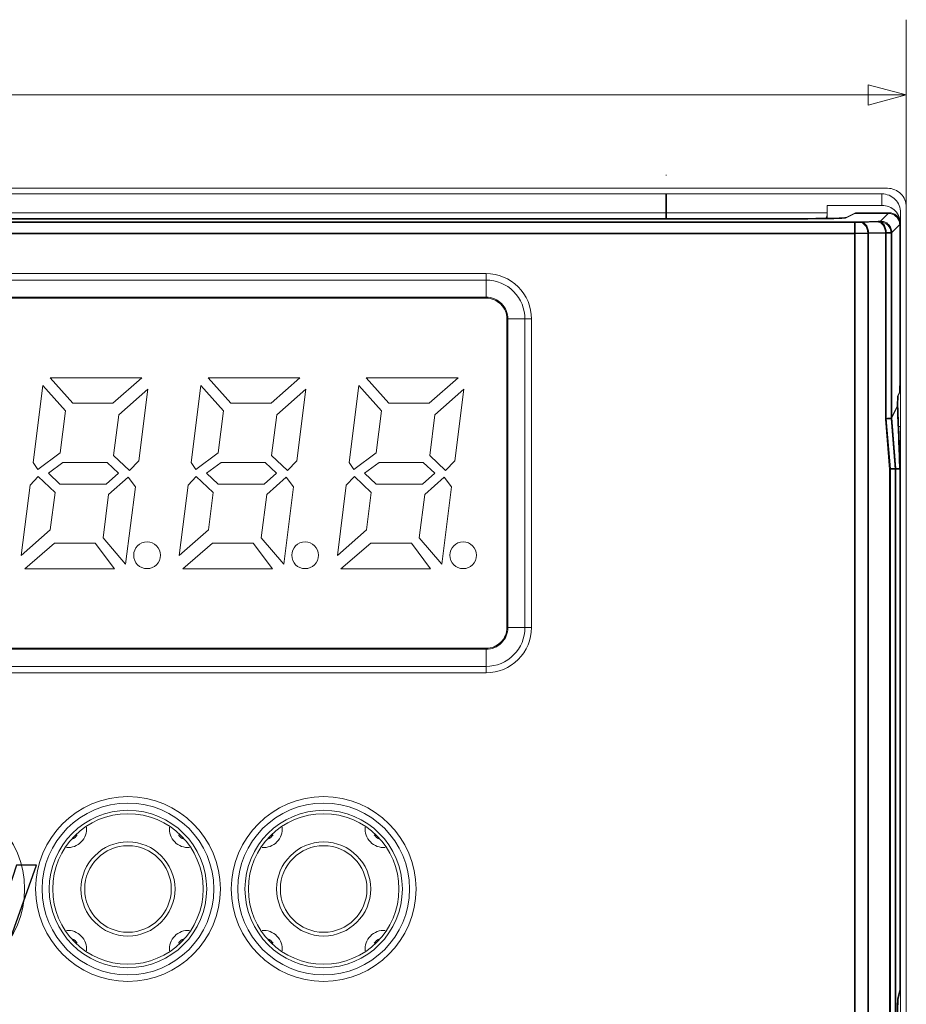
# Model space of a CAD drawing. Header units: millimetres. Extents: x -371 to 373, y -280 to 256.
# Tile 56 of 103: x -271 to -247, y 168 to 194. Entities that reach past the tile are written whole.
import ezdxf

# ---------------------------------------------------------------- set-up
doc = ezdxf.new("R2010")
doc.units = ezdxf.units.MM
doc.header["$MEASUREMENT"] = 0
doc.layers.add('layer 1', color=7, linetype='Continuous')

msp = doc.modelspace()

# ---------------------------------------------------------------- linework, layer by layer
at = {"layer": 'layer 1', "color": 155, "lineweight": 9}
for points in [[(-247.4082, 188.8762), (-247.4082, 188.8762), (-247.4082, 193.8557), (-247.4082, 193.8557)], [(-327.7082, 191.8557), (-327.7082, 191.8557), (-247.4082, 191.8557), (-247.4082, 191.8557)]]:
    msp.add_open_spline(points, degree=3, dxfattribs=at)
msp.add_open_spline([(-248.4241, 191.5834), (-248.4241, 191.5834), (-247.4082, 191.8557), (-247.4082, 191.8557), (-247.4082, 191.8557), (-247.4082, 191.8557), (-248.4241, 192.1279), (-248.4241, 192.1279), (-248.4241, 192.1279), (-248.4241, 192.1279), (-248.4241, 191.5834), (-248.4241, 191.5834)], degree=3, knots=[0, 0, 0, 0, 0.25, 0.25, 0.25, 0.25, 0.5, 0.5, 0.5, 0.5, 1, 1, 1, 1], dxfattribs=at)
at = {"layer": 'layer 1', "lineweight": 9}
for points in [[(-253.7937, 189.7262), (-253.7937, 189.7262), (-253.776, 189.7262), (-253.776, 189.7262)], [(-248.0582, 189.2262), (-248.0582, 189.2262), (-327.0582, 189.2262), (-327.0582, 189.2262)], [(-302.6082, 189.3762), (-302.6082, 189.3762), (-247.9082, 189.3762), (-247.9082, 189.3762)], [(-253.7937, 189.2262), (-253.7937, 189.2262), (-253.7937, 188.5762), (-253.7937, 188.5762)], [(-253.776, 189.2262), (-253.776, 189.2262), (-253.776, 188.5762), (-253.776, 188.5762)], [(-248.0582, 189.2262), (-248.0582, 189.2262), (-248.0582, 188.9206), (-248.0582, 188.9206)], [(-249.5082, 188.7209), (-249.5082, 188.7209), (-285.162, 188.7209), (-285.162, 188.7209)], [(-249.5082, 188.5798), (-249.5082, 188.5798), (-249.5082, 188.9206), (-249.5082, 188.9206)], [(-248.0582, 188.9206), (-248.0582, 188.9206), (-249.5082, 188.9206), (-249.5082, 188.9206)], [(-249.0085, 188.601), (-249.0085, 188.601), (-248.7595, 188.7255), (-248.7595, 188.7255)], [(-247.8694, 188.7255), (-247.8694, 188.7255), (-248.7595, 188.7255), (-248.7595, 188.7255)], [(-248.0931, 188.5018), (-248.0931, 188.5018), (-247.8694, 188.7255), (-247.8694, 188.7255)], [(-247.5676, 188.4755), (-247.5921, 188.6189), (-247.7208, 188.7255), (-247.8694, 188.7255)], [(-247.5582, 19.7265), (-247.5582, 19.7265), (-247.5582, 188.7259), (-247.5582, 188.7259)], [(-247.4082, 19.5762), (-247.4082, 19.5762), (-247.4082, 188.8762), (-247.4082, 188.8762)], [(-248.7653, 188.4843), (-248.7653, 188.4843), (-286.3511, 188.4843), (-286.3511, 188.4843)], [(-250.0072, 188.5762), (-250.0072, 188.5762), (-285.1092, 188.5762), (-285.1092, 188.5762)], [(-250.0072, 188.5762), (-249.4752, 188.5762), (-249.0364, 188.5871), (-249.0085, 188.601)], [(-249.5324, 188.6073), (-249.537, 188.5985), (-249.5418, 188.5898), (-249.5468, 188.5813)], [(-248.7653, 188.4843), (-248.7653, 188.4843), (-248.7653, 151.8342), (-248.7653, 151.8342)], [(-248.6226, 188.4859), (-248.6226, 188.4859), (-248.1521, 188.4982), (-248.1521, 188.4982)], [(-247.5647, 188.4339), (-247.5647, 188.4339), (-247.795, 188.2037), (-247.795, 188.2037)], [(-247.5647, 188.4339), (-247.5647, 188.4478), (-247.5657, 188.4617), (-247.5676, 188.4755)], [(-247.5647, 188.4339), (-247.5647, 188.4339), (-247.5647, 184.3269), (-247.5647, 184.3269)], [(-286.3511, 188.1862), (-286.3511, 188.1862), (-248.7653, 188.1862), (-248.7653, 188.1862)], [(-248.7653, 188.1862), (-248.7653, 188.1862), (-248.4117, 188.1878), (-248.4117, 188.1878)], [(-247.9413, 188.2001), (-247.9413, 188.2001), (-248.4117, 188.1878), (-248.4117, 188.1878)], [(-248.4117, 152.0807), (-248.4117, 152.0807), (-248.4117, 188.1878), (-248.4117, 188.1878)], [(-247.9413, 188.2001), (-247.9413, 188.2001), (-247.9413, 183.258), (-247.9413, 183.258)], [(-247.795, 183.2778), (-247.795, 183.2778), (-247.795, 188.2037), (-247.795, 188.2037)], [(-247.5741, 183.9687), (-247.5741, 183.9687), (-247.5647, 184.3269), (-247.5647, 184.3269)], [(-247.5741, 183.9687), (-247.5741, 183.9687), (-247.6239, 183.8691), (-247.6239, 183.8691)], [(-247.6307, 183.6065), (-247.6307, 183.6065), (-247.6239, 183.8691), (-247.6239, 183.8691)], [(-247.795, 183.2778), (-247.795, 183.2778), (-247.6307, 183.6065), (-247.6307, 183.6065)], [(-247.5928, 182.6249), (-247.605, 182.9521), (-247.6177, 183.2793), (-247.6307, 183.6065)], [(-247.8316, 181.92), (-247.8316, 181.92), (-247.9413, 183.258), (-247.9413, 183.258)], [(-247.6847, 181.9255), (-247.6847, 181.9255), (-247.795, 183.2778), (-247.795, 183.2778)], [(-247.6087, 183.0437), (-247.6087, 183.0437), (-247.5582, 183.0437), (-247.5582, 183.0437)], [(-247.5582, 182.6262), (-247.5582, 182.6262), (-247.5928, 182.6262), (-247.5928, 182.6262)], [(-247.5928, 182.6249), (-247.5928, 182.6249), (-247.5901, 182.5545), (-247.5901, 182.5545)], [(-247.5901, 182.5545), (-247.5901, 182.5545), (-247.571, 182.0284), (-247.571, 182.0284)], [(-247.8316, 181.92), (-247.8316, 181.92), (-247.831, 152.0655), (-247.831, 152.0655)], [(-247.831, 181.9255), (-247.831, 181.9255), (-247.5647, 181.9255), (-247.5647, 181.9255)], [(-247.6847, 152.0622), (-247.6847, 152.0622), (-247.6847, 181.9255), (-247.6847, 181.9255)], [(-247.5702, 182.0194), (-247.5702, 182.0194), (-247.571, 182.0284), (-247.571, 182.0284)], [(-247.5647, 168.0879), (-247.5647, 168.0879), (-247.5647, 181.9255), (-247.5647, 181.9255)], [(-247.5647, 168.0879), (-247.5647, 168.0879), (-247.6192, 167.848), (-247.6192, 167.848)], [(-247.6192, 167.848), (-247.6294, 167.8032), (-247.635, 167.5558), (-247.635, 167.1491)]]:
    msp.add_open_spline(points, degree=3, dxfattribs=at)
for points, knots in [([(-247.5582, 188.7259), (-247.5582, 188.8586), (-247.6109, 188.9859), (-247.7046, 189.0797), (-247.7046, 189.0797), (-247.7984, 189.1735), (-247.9256, 189.2262), (-248.0582, 189.2262)], [0, 0, 0, 0, 0.3333333, 0.3333333, 0.3333333, 0.3333333, 1, 1, 1, 1]), ([(-247.4082, 188.8762), (-247.4082, 189.0088), (-247.4609, 189.136), (-247.5546, 189.2298), (-247.5546, 189.2298), (-247.6484, 189.3235), (-247.7756, 189.3762), (-247.9082, 189.3762)], [0, 0, 0, 0, 0.3333333, 0.3333333, 0.3333333, 0.3333333, 1, 1, 1, 1]), ([(-249.5082, 188.6797), (-249.5082, 188.6746), (-249.5089, 188.6695), (-249.5099, 188.6645), (-249.5099, 188.6645), (-249.514, 188.6443), (-249.523, 188.6255), (-249.5324, 188.6073)], [0, 0, 0, 0, 0.3333333, 0.3333333, 0.3333333, 0.3333333, 1, 1, 1, 1]), ([(-247.5582, 188.4203), (-247.5582, 188.553), (-247.6109, 188.6803), (-247.7046, 188.7741), (-247.7046, 188.7741), (-247.7984, 188.8679), (-247.9256, 188.9206), (-248.0582, 188.9206)], [0, 0, 0, 0, 0.3333333, 0.3333333, 0.3333333, 0.3333333, 1, 1, 1, 1]), ([(-248.6226, 188.4859), (-248.6328, 188.4856), (-248.643, 188.4854), (-248.6532, 188.4852), (-248.6532, 188.4852), (-248.6905, 188.4846), (-248.7279, 188.4843), (-248.7653, 188.4843)], [0, 0, 0, 0, 0.3333333, 0.3333333, 0.3333333, 0.3333333, 1, 1, 1, 1]), ([(-248.4117, 188.1878), (-248.4122, 188.2243), (-248.4174, 188.2611), (-248.4277, 188.2964), (-248.4277, 188.2964), (-248.438, 188.332), (-248.4534, 188.3662), (-248.4749, 188.3966), (-248.4749, 188.3966), (-248.4937, 188.4233), (-248.5173, 188.4471), (-248.5458, 188.4634), (-248.5458, 188.4634), (-248.5692, 188.4768), (-248.5959, 188.4852), (-248.6226, 188.4859)], [0, 0, 0, 0, 0.2, 0.2, 0.2, 0.2, 0.4, 0.4, 0.4, 0.4, 0.6, 0.6, 0.6, 0.6, 1, 1, 1, 1]), ([(-248.0931, 188.5018), (-248.0942, 188.5007), (-248.096, 188.5008), (-248.0977, 188.5008), (-248.0977, 188.5008), (-248.1019, 188.5008), (-248.1056, 188.5002), (-248.1094, 188.4998), (-248.1094, 188.4998), (-248.1153, 188.4992), (-248.1216, 188.4991), (-248.1278, 188.499), (-248.1278, 188.499), (-248.136, 188.4987), (-248.144, 188.4984), (-248.1521, 188.4982)], [0, 0, 0, 0, 0.2, 0.2, 0.2, 0.2, 0.4, 0.4, 0.4, 0.4, 0.6, 0.6, 0.6, 0.6, 1, 1, 1, 1]), ([(-248.1521, 188.4982), (-248.1254, 188.4975), (-248.0987, 188.4891), (-248.0753, 188.4757), (-248.0753, 188.4757), (-248.0468, 188.4594), (-248.0233, 188.4356), (-248.0044, 188.4089), (-248.0044, 188.4089), (-247.9829, 188.3786), (-247.9675, 188.3443), (-247.9572, 188.3087), (-247.9572, 188.3087), (-247.9469, 188.2734), (-247.9417, 188.2367), (-247.9413, 188.2001)], [0, 0, 0, 0, 0.2, 0.2, 0.2, 0.2, 0.4, 0.4, 0.4, 0.4, 0.6, 0.6, 0.6, 0.6, 1, 1, 1, 1]), ([(-247.795, 188.2037), (-247.795, 188.2409), (-247.8022, 188.2785), (-247.816, 188.3134), (-247.816, 188.3134), (-247.8309, 188.3511), (-247.8537, 188.3857), (-247.8824, 188.4144), (-247.8824, 188.4144), (-247.911, 188.4431), (-247.9456, 188.4658), (-247.9834, 188.4808), (-247.9834, 188.4808), (-248.0183, 188.4946), (-248.0559, 188.5018), (-248.0931, 188.5018)], [0, 0, 0, 0, 0.2, 0.2, 0.2, 0.2, 0.4, 0.4, 0.4, 0.4, 0.6, 0.6, 0.6, 0.6, 1, 1, 1, 1]), ([(-247.9413, 188.2001), (-247.9211, 188.2003), (-247.9011, 188.2008), (-247.8809, 188.201), (-247.8809, 188.201), (-247.8657, 188.2011), (-247.8505, 188.2012), (-247.8354, 188.2019), (-247.8354, 188.2019), (-247.8258, 188.2023), (-247.8163, 188.2031), (-247.8064, 188.2028), (-247.8064, 188.2028), (-247.8025, 188.2027), (-247.7986, 188.2024), (-247.795, 188.2037)], [0, 0, 0, 0, 0.2, 0.2, 0.2, 0.2, 0.4, 0.4, 0.4, 0.4, 0.6, 0.6, 0.6, 0.6, 1, 1, 1, 1]), ([(-247.8654, 183.265), (-247.8709, 183.2646), (-247.8765, 183.2641), (-247.882, 183.2637), (-247.882, 183.2637), (-247.9018, 183.2622), (-247.9215, 183.261), (-247.9413, 183.2599)], [0, 0, 0, 0, 0.3333333, 0.3333333, 0.3333333, 0.3333333, 1, 1, 1, 1]), ([(-247.795, 183.2778), (-247.7959, 183.2759), (-247.7984, 183.2754), (-247.8007, 183.2749), (-247.8007, 183.2749), (-247.8058, 183.2738), (-247.8101, 183.2728), (-247.8146, 183.2719), (-247.8146, 183.2719), (-247.8215, 183.2705), (-247.8289, 183.2695), (-247.8362, 183.2685), (-247.8362, 183.2685), (-247.846, 183.2673), (-247.8556, 183.2661), (-247.8654, 183.265)], [0, 0, 0, 0, 0.2, 0.2, 0.2, 0.2, 0.4, 0.4, 0.4, 0.4, 0.6, 0.6, 0.6, 0.6, 1, 1, 1, 1]), ([(-247.5647, 181.9255), (-247.5652, 181.9333), (-247.5663, 181.9411), (-247.567, 181.9489), (-247.567, 181.9489), (-247.5677, 181.9567), (-247.568, 181.9646), (-247.5679, 181.9724), (-247.5679, 181.9724), (-247.5679, 181.9803), (-247.5675, 181.9881), (-247.5679, 181.996), (-247.5679, 181.996), (-247.5683, 182.0038), (-247.5694, 182.0116), (-247.5702, 182.0194)], [0, 0, 0, 0, 0.2, 0.2, 0.2, 0.2, 0.4, 0.4, 0.4, 0.4, 0.6, 0.6, 0.6, 0.6, 1, 1, 1, 1])]:
    msp.add_open_spline(points, degree=3, knots=knots, dxfattribs=at)
at = {"layer": 'layer 1', "color": 251, "lineweight": 9}
for points in [[(-249.0277, 188.5835), (-249.0277, 188.5835), (-248.7786, 188.708), (-248.7786, 188.708)], [(-247.8885, 188.708), (-247.8885, 188.708), (-248.7786, 188.708), (-248.7786, 188.708)], [(-248.1122, 188.4843), (-248.1122, 188.4843), (-247.8885, 188.708), (-247.8885, 188.708)], [(-247.5868, 188.458), (-247.6112, 188.6014), (-247.7399, 188.708), (-247.8885, 188.708)], [(-248.7844, 188.4668), (-248.7844, 188.4668), (-286.3702, 188.4668), (-286.3702, 188.4668)], [(-250.0263, 188.5587), (-250.0263, 188.5587), (-285.1284, 188.5587), (-285.1284, 188.5587)], [(-250.0263, 188.5587), (-249.4943, 188.5587), (-249.0555, 188.5696), (-249.0277, 188.5835)], [(-248.7844, 188.4668), (-248.7844, 188.4668), (-248.7844, 151.8166), (-248.7844, 151.8166)], [(-248.6417, 188.4683), (-248.6417, 188.4683), (-248.1713, 188.4807), (-248.1713, 188.4807)], [(-247.8141, 188.1862), (-247.8143, 188.3507), (-247.9476, 188.4841), (-248.1122, 188.4843)], [(-247.5839, 188.4164), (-247.5839, 188.4164), (-247.8141, 188.1862), (-247.8141, 188.1862)], [(-247.5839, 188.4164), (-247.5839, 188.4303), (-247.5848, 188.4442), (-247.5868, 188.458)], [(-247.5839, 188.4164), (-247.5839, 188.4164), (-247.5839, 184.3094), (-247.5839, 184.3094)], [(-286.3702, 188.1687), (-286.3702, 188.1687), (-248.7844, 188.1687), (-248.7844, 188.1687)], [(-248.7844, 188.1687), (-248.7844, 188.1687), (-248.4309, 188.1702), (-248.4309, 188.1702)], [(-247.9604, 188.1826), (-247.9604, 188.1826), (-248.4309, 188.1702), (-248.4309, 188.1702)], [(-248.4309, 152.0631), (-248.4309, 152.0631), (-248.4309, 188.1702), (-248.4309, 188.1702)], [(-247.9604, 188.1826), (-247.9604, 188.1826), (-247.9604, 183.2405), (-247.9604, 183.2405)], [(-247.8141, 183.2603), (-247.8141, 183.2603), (-247.8141, 188.1862), (-247.8141, 188.1862)], [(-247.5933, 183.9511), (-247.5933, 183.9511), (-247.5839, 184.3094), (-247.5839, 184.3094)], [(-247.6499, 183.589), (-247.6499, 183.589), (-247.643, 183.8516), (-247.643, 183.8516)], [(-247.5933, 183.9511), (-247.5933, 183.9511), (-247.643, 183.8516), (-247.643, 183.8516)], [(-247.8141, 183.2603), (-247.8141, 183.2603), (-247.6499, 183.589), (-247.6499, 183.589)], [(-247.5901, 182.0109), (-247.6088, 182.537), (-247.6287, 183.063), (-247.6499, 183.589)], [(-247.8507, 181.9024), (-247.8507, 181.9024), (-247.9604, 183.2405), (-247.9604, 183.2405)], [(-247.7038, 181.908), (-247.7038, 181.908), (-247.8141, 183.2602), (-247.8141, 183.2602)], [(-247.8507, 181.9024), (-247.8507, 181.9024), (-247.8501, 152.0479), (-247.8501, 152.0479)], [(-247.8501, 181.908), (-247.8501, 181.908), (-247.5838, 181.908), (-247.5838, 181.908)], [(-247.7039, 152.0447), (-247.7039, 152.0447), (-247.7039, 181.908), (-247.7039, 181.908)], [(-247.587, 181.9767), (-247.5875, 181.9882), (-247.5894, 181.9995), (-247.5901, 182.0109)], [(-247.5838, 168.0704), (-247.5838, 168.0704), (-247.5838, 181.908), (-247.5838, 181.908)], [(-247.5838, 168.0704), (-247.5838, 168.0704), (-247.6384, 167.8304), (-247.6384, 167.8304)], [(-247.6384, 167.8304), (-247.6486, 167.7857), (-247.6541, 167.5383), (-247.6541, 167.1316)]]:
    msp.add_open_spline(points, degree=3, dxfattribs=at)
for points, knots in [([(-248.6417, 188.4683), (-248.6519, 188.4681), (-248.6621, 188.4679), (-248.6723, 188.4677), (-248.6723, 188.4677), (-248.7097, 188.467), (-248.7471, 188.4668), (-248.7844, 188.4668)], [0, 0, 0, 0, 0.3333333, 0.3333333, 0.3333333, 0.3333333, 1, 1, 1, 1]), ([(-248.4309, 188.1702), (-248.4314, 188.2068), (-248.4366, 188.2435), (-248.4468, 188.2789), (-248.4468, 188.2789), (-248.4571, 188.3145), (-248.4725, 188.3487), (-248.494, 188.3791), (-248.494, 188.3791), (-248.5129, 188.4058), (-248.5364, 188.4295), (-248.5649, 188.4458), (-248.5649, 188.4458), (-248.5883, 188.4593), (-248.6151, 188.4676), (-248.6417, 188.4683)], [0, 0, 0, 0, 0.2, 0.2, 0.2, 0.2, 0.4, 0.4, 0.4, 0.4, 0.6, 0.6, 0.6, 0.6, 1, 1, 1, 1]), ([(-248.1122, 188.4843), (-248.1126, 188.4839), (-248.1131, 188.4838), (-248.1136, 188.4838), (-248.1136, 188.4838), (-248.1148, 188.4836), (-248.1158, 188.4834), (-248.1168, 188.4833), (-248.1168, 188.4833), (-248.1185, 188.483), (-248.1202, 188.4829), (-248.1218, 188.4828), (-248.1218, 188.4828), (-248.1241, 188.4826), (-248.1263, 188.4825), (-248.1285, 188.4823), (-248.1285, 188.4823), (-248.1346, 188.4819), (-248.1408, 188.4817), (-248.1469, 188.4814), (-248.1469, 188.4814), (-248.155, 188.4811), (-248.1631, 188.4809), (-248.1713, 188.4807)], [0, 0, 0, 0, 0.1428571, 0.1428571, 0.1428571, 0.1428571, 0.2857143, 0.2857143, 0.2857143, 0.2857143, 0.4285714, 0.4285714, 0.4285714, 0.4285714, 0.5714286, 0.5714286, 0.5714286, 0.5714286, 0.7142857, 0.7142857, 0.7142857, 0.7142857, 1, 1, 1, 1]), ([(-248.1713, 188.4807), (-248.1446, 188.48), (-248.1178, 188.4716), (-248.0944, 188.4582), (-248.0944, 188.4582), (-248.0659, 188.4419), (-248.0424, 188.4181), (-248.0235, 188.3914), (-248.0235, 188.3914), (-248.002, 188.361), (-247.9866, 188.3268), (-247.9763, 188.2912), (-247.9763, 188.2912), (-247.9661, 188.2559), (-247.9609, 188.2192), (-247.9604, 188.1826)], [0, 0, 0, 0, 0.2, 0.2, 0.2, 0.2, 0.4, 0.4, 0.4, 0.4, 0.6, 0.6, 0.6, 0.6, 1, 1, 1, 1]), ([(-247.9604, 188.1826), (-247.9403, 188.1828), (-247.9202, 188.1831), (-247.9001, 188.1835), (-247.9001, 188.1835), (-247.8849, 188.1837), (-247.8697, 188.184), (-247.8545, 188.1844), (-247.8545, 188.1844), (-247.849, 188.1845), (-247.8435, 188.1847), (-247.8379, 188.1848), (-247.8379, 188.1848), (-247.8338, 188.1849), (-247.8297, 188.185), (-247.8256, 188.1853), (-247.8256, 188.1853), (-247.8229, 188.1854), (-247.8203, 188.1856), (-247.8176, 188.1857), (-247.8176, 188.1857), (-247.8164, 188.1857), (-247.8152, 188.1858), (-247.8141, 188.1862)], [0, 0, 0, 0, 0.1428571, 0.1428571, 0.1428571, 0.1428571, 0.2857143, 0.2857143, 0.2857143, 0.2857143, 0.4285714, 0.4285714, 0.4285714, 0.4285714, 0.5714286, 0.5714286, 0.5714286, 0.5714286, 0.7142857, 0.7142857, 0.7142857, 0.7142857, 1, 1, 1, 1]), ([(-247.8845, 183.2475), (-247.8901, 183.247), (-247.8956, 183.2466), (-247.9012, 183.2462), (-247.9012, 183.2462), (-247.9209, 183.2446), (-247.9406, 183.2435), (-247.9604, 183.2424)], [0, 0, 0, 0, 0.3333333, 0.3333333, 0.3333333, 0.3333333, 1, 1, 1, 1]), ([(-247.8141, 183.2603), (-247.8151, 183.2583), (-247.8176, 183.2578), (-247.8199, 183.2574), (-247.8199, 183.2574), (-247.8249, 183.2563), (-247.8292, 183.2553), (-247.8337, 183.2544), (-247.8337, 183.2544), (-247.8406, 183.253), (-247.848, 183.252), (-247.8554, 183.251), (-247.8554, 183.251), (-247.8652, 183.2497), (-247.8748, 183.2486), (-247.8845, 183.2475)], [0, 0, 0, 0, 0.2, 0.2, 0.2, 0.2, 0.4, 0.4, 0.4, 0.4, 0.6, 0.6, 0.6, 0.6, 1, 1, 1, 1]), ([(-247.5838, 181.908), (-247.5845, 181.9194), (-247.5865, 181.9308), (-247.587, 181.9423), (-247.587, 181.9423), (-247.5875, 181.9537), (-247.5865, 181.9653), (-247.587, 181.9767)], [0, 0, 0, 0, 0.3333333, 0.3333333, 0.3333333, 0.3333333, 1, 1, 1, 1])]:
    msp.add_open_spline(points, degree=3, knots=knots, dxfattribs=at)
at = {"layer": 'layer 1', "color": 8, "lineweight": 9}
for points in [[(-279.7725, 187.1066), (-279.7725, 187.1066), (-258.5725, 187.1066), (-258.5725, 187.1066)], [(-258.5725, 187.1066), (-258.5725, 187.1066), (-258.5725, 186.4806), (-258.5725, 186.4806)], [(-279.7725, 186.9345), (-279.7725, 186.9345), (-258.5725, 186.9345), (-258.5725, 186.9345)], [(-279.7725, 186.4806), (-279.7725, 186.4806), (-258.5725, 186.4806), (-258.5725, 186.4806)], [(-279.7725, 186.4544), (-279.7725, 186.4544), (-258.5725, 186.4544), (-258.5725, 186.4544)], [(-258.0201, 185.902), (-258.0201, 185.902), (-258.0201, 177.702), (-258.0201, 177.702)], [(-257.9939, 185.902), (-257.9939, 185.902), (-257.9939, 177.702), (-257.9939, 177.702)], [(-257.3679, 185.902), (-257.3679, 185.902), (-257.9939, 185.902), (-257.9939, 185.902)], [(-257.54, 185.902), (-257.54, 185.902), (-257.54, 177.702), (-257.54, 177.702)], [(-257.3679, 185.902), (-257.3679, 185.902), (-257.3679, 177.702), (-257.3679, 177.702)], [(-270.1593, 184.342), (-270.1593, 184.342), (-269.5569, 183.662), (-269.5569, 183.662)], [(-267.7193, 184.342), (-267.7193, 184.342), (-270.1593, 184.342), (-270.1593, 184.342)], [(-268.4869, 183.662), (-268.4869, 183.662), (-267.7193, 184.342), (-267.7193, 184.342)], [(-265.9593, 184.342), (-265.9593, 184.342), (-265.3569, 183.662), (-265.3569, 183.662)], [(-263.5193, 184.342), (-263.5193, 184.342), (-265.9593, 184.342), (-265.9593, 184.342)], [(-264.2869, 183.662), (-264.2869, 183.662), (-263.5193, 184.342), (-263.5193, 184.342)], [(-261.7593, 184.342), (-261.7593, 184.342), (-261.1569, 183.662), (-261.1569, 183.662)], [(-259.3193, 184.342), (-259.3193, 184.342), (-261.7593, 184.342), (-261.7593, 184.342)], [(-260.0869, 183.662), (-260.0869, 183.662), (-259.3193, 184.342), (-259.3193, 184.342)], [(-270.3524, 184.1377), (-270.3524, 184.1377), (-270.6119, 182.0896), (-270.6119, 182.0896)], [(-269.7527, 183.4608), (-269.7527, 183.4608), (-270.3524, 184.1377), (-270.3524, 184.1377)], [(-267.5625, 184.04), (-267.5625, 184.04), (-268.3346, 183.356), (-268.3346, 183.356)], [(-267.8044, 182.1311), (-267.8044, 182.1311), (-267.5625, 184.04), (-267.5625, 184.04)], [(-266.1524, 184.1377), (-266.1524, 184.1377), (-266.4119, 182.0896), (-266.4119, 182.0896)], [(-265.5527, 183.4608), (-265.5527, 183.4608), (-266.1524, 184.1377), (-266.1524, 184.1377)], [(-263.3625, 184.04), (-263.3625, 184.04), (-264.1346, 183.356), (-264.1346, 183.356)], [(-263.6044, 182.1311), (-263.6044, 182.1311), (-263.3625, 184.04), (-263.3625, 184.04)], [(-261.9524, 184.1377), (-261.9524, 184.1377), (-262.2119, 182.0896), (-262.2119, 182.0896)], [(-261.3527, 183.4608), (-261.3527, 183.4608), (-261.9524, 184.1377), (-261.9524, 184.1377)], [(-259.1625, 184.04), (-259.1625, 184.04), (-259.9346, 183.356), (-259.9346, 183.356)], [(-259.4044, 182.1311), (-259.4044, 182.1311), (-259.1625, 184.04), (-259.1625, 184.04)], [(-269.894, 182.3455), (-269.894, 182.3455), (-269.7527, 183.4608), (-269.7527, 183.4608)], [(-269.5569, 183.662), (-269.5569, 183.662), (-268.4869, 183.662), (-268.4869, 183.662)], [(-265.694, 182.3455), (-265.694, 182.3455), (-265.5527, 183.4608), (-265.5527, 183.4608)], [(-265.3569, 183.662), (-265.3569, 183.662), (-264.2869, 183.662), (-264.2869, 183.662)], [(-261.494, 182.3455), (-261.494, 182.3455), (-261.3527, 183.4608), (-261.3527, 183.4608)], [(-261.1569, 183.662), (-261.1569, 183.662), (-260.0869, 183.662), (-260.0869, 183.662)], [(-268.3346, 183.356), (-268.3346, 183.356), (-268.472, 182.272), (-268.472, 182.272)], [(-264.1346, 183.356), (-264.1346, 183.356), (-264.272, 182.272), (-264.272, 182.272)], [(-259.9346, 183.356), (-259.9346, 183.356), (-260.072, 182.272), (-260.072, 182.272)], [(-270.4864, 181.902), (-270.4864, 181.902), (-269.894, 182.3455), (-269.894, 182.3455)], [(-268.472, 182.272), (-268.472, 182.272), (-268.0499, 181.872), (-268.0499, 181.872)], [(-268.0499, 181.872), (-268.0499, 181.872), (-267.8044, 182.1311), (-267.8044, 182.1311)], [(-266.2864, 181.902), (-266.2864, 181.902), (-265.694, 182.3455), (-265.694, 182.3455)], [(-264.272, 182.272), (-264.272, 182.272), (-263.8499, 181.872), (-263.8499, 181.872)], [(-263.8499, 181.872), (-263.8499, 181.872), (-263.6044, 182.1311), (-263.6044, 182.1311)], [(-262.0864, 181.902), (-262.0864, 181.902), (-261.494, 182.3455), (-261.494, 182.3455)], [(-260.072, 182.272), (-260.072, 182.272), (-259.6499, 181.872), (-259.6499, 181.872)], [(-259.6499, 181.872), (-259.6499, 181.872), (-259.4044, 182.1311), (-259.4044, 182.1311)], [(-270.6119, 182.0896), (-270.6119, 182.0896), (-270.4864, 181.902), (-270.4864, 181.902)], [(-269.8155, 182.092), (-269.8155, 182.092), (-270.2029, 181.802), (-270.2029, 181.802)], [(-268.6455, 182.092), (-268.6455, 182.092), (-269.8155, 182.092), (-269.8155, 182.092)], [(-268.3395, 181.802), (-268.3395, 181.802), (-268.6455, 182.092), (-268.6455, 182.092)], [(-266.4119, 182.0896), (-266.4119, 182.0896), (-266.2864, 181.902), (-266.2864, 181.902)], [(-265.6155, 182.092), (-265.6155, 182.092), (-266.0029, 181.802), (-266.0029, 181.802)], [(-264.4455, 182.092), (-264.4455, 182.092), (-265.6155, 182.092), (-265.6155, 182.092)], [(-264.1395, 181.802), (-264.1395, 181.802), (-264.4455, 182.092), (-264.4455, 182.092)], [(-262.2119, 182.0896), (-262.2119, 182.0896), (-262.0864, 181.902), (-262.0864, 181.902)], [(-261.4155, 182.092), (-261.4155, 182.092), (-261.8029, 181.802), (-261.8029, 181.802)], [(-260.2455, 182.092), (-260.2455, 182.092), (-261.4155, 182.092), (-261.4155, 182.092)], [(-259.9395, 181.802), (-259.9395, 181.802), (-260.2455, 182.092), (-260.2455, 182.092)], [(-270.4732, 181.7138), (-270.4732, 181.7138), (-270.6883, 181.4868), (-270.6883, 181.4868)], [(-270.0276, 181.2915), (-270.0276, 181.2915), (-270.4732, 181.7138), (-270.4732, 181.7138)], [(-270.2029, 181.802), (-270.2029, 181.802), (-269.8969, 181.512), (-269.8969, 181.512)], [(-268.6669, 181.512), (-268.6669, 181.512), (-268.3395, 181.802), (-268.3395, 181.802)], [(-268.0844, 181.694), (-268.0844, 181.694), (-268.6035, 181.2341), (-268.6035, 181.2341)], [(-267.8923, 181.4374), (-267.8923, 181.4374), (-268.0844, 181.694), (-268.0844, 181.694)], [(-266.2732, 181.7138), (-266.2732, 181.7138), (-266.4883, 181.4868), (-266.4883, 181.4868)], [(-265.8276, 181.2915), (-265.8276, 181.2915), (-266.2732, 181.7138), (-266.2732, 181.7138)], [(-266.0029, 181.802), (-266.0029, 181.802), (-265.6969, 181.512), (-265.6969, 181.512)], [(-264.4669, 181.512), (-264.4669, 181.512), (-264.1395, 181.802), (-264.1395, 181.802)], [(-263.8844, 181.694), (-263.8844, 181.694), (-264.4035, 181.2341), (-264.4035, 181.2341)], [(-263.6923, 181.4374), (-263.6923, 181.4374), (-263.8844, 181.694), (-263.8844, 181.694)], [(-262.0732, 181.7138), (-262.0732, 181.7138), (-262.2883, 181.4868), (-262.2883, 181.4868)], [(-261.6276, 181.2915), (-261.6276, 181.2915), (-262.0732, 181.7138), (-262.0732, 181.7138)], [(-261.8029, 181.802), (-261.8029, 181.802), (-261.4969, 181.512), (-261.4969, 181.512)], [(-260.2669, 181.512), (-260.2669, 181.512), (-259.9395, 181.802), (-259.9395, 181.802)], [(-259.6844, 181.694), (-259.6844, 181.694), (-260.2035, 181.2341), (-260.2035, 181.2341)], [(-259.4923, 181.4374), (-259.4923, 181.4374), (-259.6844, 181.694), (-259.6844, 181.694)], [(-270.6883, 181.4868), (-270.6883, 181.4868), (-270.9251, 179.6184), (-270.9251, 179.6184)], [(-269.8969, 181.512), (-269.8969, 181.512), (-268.6669, 181.512), (-268.6669, 181.512)], [(-268.1521, 179.3872), (-268.1521, 179.3872), (-267.8923, 181.4374), (-267.8923, 181.4374)], [(-266.4883, 181.4868), (-266.4883, 181.4868), (-266.7251, 179.6184), (-266.7251, 179.6184)], [(-265.6969, 181.512), (-265.6969, 181.512), (-264.4669, 181.512), (-264.4669, 181.512)], [(-263.9521, 179.3872), (-263.9521, 179.3872), (-263.6923, 181.4374), (-263.6923, 181.4374)], [(-262.2883, 181.4868), (-262.2883, 181.4868), (-262.5251, 179.6184), (-262.5251, 179.6184)], [(-261.4969, 181.512), (-261.4969, 181.512), (-260.2669, 181.512), (-260.2669, 181.512)], [(-259.7521, 179.3872), (-259.7521, 179.3872), (-259.4923, 181.4374), (-259.4923, 181.4374)], [(-270.1529, 180.3024), (-270.1529, 180.3024), (-270.0276, 181.2915), (-270.0276, 181.2915)], [(-268.6035, 181.2341), (-268.6035, 181.2341), (-268.7495, 180.082), (-268.7495, 180.082)], [(-265.9529, 180.3024), (-265.9529, 180.3024), (-265.8276, 181.2915), (-265.8276, 181.2915)], [(-264.4035, 181.2341), (-264.4035, 181.2341), (-264.5495, 180.082), (-264.5495, 180.082)], [(-261.7529, 180.3024), (-261.7529, 180.3024), (-261.6276, 181.2915), (-261.6276, 181.2915)], [(-260.2035, 181.2341), (-260.2035, 181.2341), (-260.3495, 180.082), (-260.3495, 180.082)], [(-270.9251, 179.6184), (-270.9251, 179.6184), (-270.1529, 180.3024), (-270.1529, 180.3024)], [(-266.7251, 179.6184), (-266.7251, 179.6184), (-265.9529, 180.3024), (-265.9529, 180.3024)], [(-262.5251, 179.6184), (-262.5251, 179.6184), (-261.7529, 180.3024), (-261.7529, 180.3024)], [(-268.7495, 180.082), (-268.7495, 180.082), (-268.1521, 179.3872), (-268.1521, 179.3872)], [(-264.5495, 180.082), (-264.5495, 180.082), (-263.9521, 179.3872), (-263.9521, 179.3872)], [(-260.3495, 180.082), (-260.3495, 180.082), (-259.7521, 179.3872), (-259.7521, 179.3872)], [(-270.0388, 179.942), (-270.0388, 179.942), (-270.8298, 179.262), (-270.8298, 179.262)], [(-268.9588, 179.942), (-268.9588, 179.942), (-270.0388, 179.942), (-270.0388, 179.942)], [(-268.4498, 179.262), (-268.4498, 179.262), (-268.9588, 179.942), (-268.9588, 179.942)], [(-265.8388, 179.942), (-265.8388, 179.942), (-266.6298, 179.262), (-266.6298, 179.262)], [(-264.7588, 179.942), (-264.7588, 179.942), (-265.8388, 179.942), (-265.8388, 179.942)], [(-264.2498, 179.262), (-264.2498, 179.262), (-264.7588, 179.942), (-264.7588, 179.942)], [(-261.6388, 179.942), (-261.6388, 179.942), (-262.4298, 179.262), (-262.4298, 179.262)], [(-260.5588, 179.942), (-260.5588, 179.942), (-261.6388, 179.942), (-261.6388, 179.942)], [(-260.0498, 179.262), (-260.0498, 179.262), (-260.5588, 179.942), (-260.5588, 179.942)], [(-270.8298, 179.262), (-270.8298, 179.262), (-268.4498, 179.262), (-268.4498, 179.262)], [(-266.6298, 179.262), (-266.6298, 179.262), (-264.2498, 179.262), (-264.2498, 179.262)], [(-262.4298, 179.262), (-262.4298, 179.262), (-260.0498, 179.262), (-260.0498, 179.262)], [(-257.3679, 177.702), (-257.3679, 177.702), (-257.9939, 177.702), (-257.9939, 177.702)], [(-258.5725, 177.1496), (-258.5725, 177.1496), (-279.7725, 177.1496), (-279.7725, 177.1496)], [(-258.5725, 177.1234), (-258.5725, 177.1234), (-279.7725, 177.1234), (-279.7725, 177.1234)], [(-258.5725, 176.4974), (-258.5725, 176.4974), (-258.5725, 177.1234), (-258.5725, 177.1234)], [(-258.5725, 176.6695), (-258.5725, 176.6695), (-279.7725, 176.6695), (-279.7725, 176.6695)], [(-258.5725, 176.4974), (-258.5725, 176.4974), (-279.7725, 176.4974), (-279.7725, 176.4974)], [(-269.5753, 172.0759), (-269.5173, 172.0998), (-269.4682, 172.1412), (-269.435, 172.1944)], [(-266.744, 172.1944), (-266.7108, 172.1412), (-266.6617, 172.0998), (-266.6037, 172.0759)], [(-264.3753, 172.0759), (-264.3173, 172.0998), (-264.2682, 172.1412), (-264.235, 172.1944)], [(-261.544, 172.1944), (-261.5108, 172.1412), (-261.4617, 172.0998), (-261.4037, 172.0759)], [(-269.435, 169.3122), (-269.4682, 169.3654), (-269.5173, 169.4068), (-269.5753, 169.4307)], [(-266.6037, 169.4307), (-266.6617, 169.4068), (-266.7108, 169.3654), (-266.744, 169.3122)], [(-264.235, 169.3122), (-264.2682, 169.3654), (-264.3173, 169.4068), (-264.3753, 169.4307)], [(-261.4037, 169.4307), (-261.4617, 169.4068), (-261.5108, 169.3654), (-261.544, 169.3122)]]:
    msp.add_open_spline(points, degree=3, dxfattribs=at)
for points, knots in [([(-257.3679, 185.902), (-257.3679, 186.2215), (-257.4949, 186.5279), (-257.7208, 186.7537), (-257.7208, 186.7537), (-257.9466, 186.9796), (-258.253, 187.1066), (-258.5725, 187.1066)], [0, 0, 0, 0, 0.3333333, 0.3333333, 0.3333333, 0.3333333, 1, 1, 1, 1]), ([(-257.54, 185.902), (-257.54, 186.1758), (-257.6488, 186.4384), (-257.8424, 186.6321), (-257.8424, 186.6321), (-258.0361, 186.8257), (-258.2987, 186.9345), (-258.5725, 186.9345)], [0, 0, 0, 0, 0.3333333, 0.3333333, 0.3333333, 0.3333333, 1, 1, 1, 1]), ([(-257.9939, 185.902), (-257.9939, 186.0555), (-258.0548, 186.2026), (-258.1633, 186.3112), (-258.1633, 186.3112), (-258.2719, 186.4197), (-258.419, 186.4806), (-258.5725, 186.4806)], [0, 0, 0, 0, 0.3333333, 0.3333333, 0.3333333, 0.3333333, 1, 1, 1, 1]), ([(-258.0201, 185.902), (-258.0201, 186.0485), (-258.0783, 186.189), (-258.1819, 186.2926), (-258.1819, 186.2926), (-258.2855, 186.3962), (-258.426, 186.4544), (-258.5725, 186.4544)], [0, 0, 0, 0, 0.3333333, 0.3333333, 0.3333333, 0.3333333, 1, 1, 1, 1]), ([(-267.2275, 179.622), (-267.2275, 179.8181), (-267.3864, 179.977), (-267.5825, 179.977), (-267.5825, 179.977), (-267.7786, 179.977), (-267.9375, 179.8181), (-267.9375, 179.622), (-267.9375, 179.622), (-267.9375, 179.4259), (-267.7786, 179.267), (-267.5825, 179.267), (-267.5825, 179.267), (-267.3864, 179.267), (-267.2275, 179.4259), (-267.2275, 179.622)], [0, 0, 0, 0, 0.2, 0.2, 0.2, 0.2, 0.4, 0.4, 0.4, 0.4, 0.6, 0.6, 0.6, 0.6, 1, 1, 1, 1]), ([(-263.0275, 179.622), (-263.0275, 179.8181), (-263.1864, 179.977), (-263.3825, 179.977), (-263.3825, 179.977), (-263.5786, 179.977), (-263.7375, 179.8181), (-263.7375, 179.622), (-263.7375, 179.622), (-263.7375, 179.4259), (-263.5786, 179.267), (-263.3825, 179.267), (-263.3825, 179.267), (-263.1864, 179.267), (-263.0275, 179.4259), (-263.0275, 179.622)], [0, 0, 0, 0, 0.2, 0.2, 0.2, 0.2, 0.4, 0.4, 0.4, 0.4, 0.6, 0.6, 0.6, 0.6, 1, 1, 1, 1]), ([(-258.8275, 179.622), (-258.8275, 179.8181), (-258.9864, 179.977), (-259.1825, 179.977), (-259.1825, 179.977), (-259.3786, 179.977), (-259.5375, 179.8181), (-259.5375, 179.622), (-259.5375, 179.622), (-259.5375, 179.4259), (-259.3786, 179.267), (-259.1825, 179.267), (-259.1825, 179.267), (-258.9864, 179.267), (-258.8275, 179.4259), (-258.8275, 179.622)], [0, 0, 0, 0, 0.2, 0.2, 0.2, 0.2, 0.4, 0.4, 0.4, 0.4, 0.6, 0.6, 0.6, 0.6, 1, 1, 1, 1]), ([(-258.5725, 176.4974), (-258.253, 176.4974), (-257.9466, 176.6244), (-257.7208, 176.8503), (-257.7208, 176.8503), (-257.4949, 177.0761), (-257.3679, 177.3825), (-257.3679, 177.702)], [0, 0, 0, 0, 0.3333333, 0.3333333, 0.3333333, 0.3333333, 1, 1, 1, 1]), ([(-258.5725, 176.6695), (-258.2987, 176.6695), (-258.0361, 176.7783), (-257.8424, 176.9719), (-257.8424, 176.9719), (-257.6488, 177.1656), (-257.54, 177.4282), (-257.54, 177.702)], [0, 0, 0, 0, 0.3333333, 0.3333333, 0.3333333, 0.3333333, 1, 1, 1, 1]), ([(-258.5725, 177.1234), (-258.419, 177.1234), (-258.2719, 177.1843), (-258.1633, 177.2928), (-258.1633, 177.2928), (-258.0548, 177.4014), (-257.9939, 177.5485), (-257.9939, 177.702)], [0, 0, 0, 0, 0.3333333, 0.3333333, 0.3333333, 0.3333333, 1, 1, 1, 1]), ([(-258.5725, 177.1496), (-258.426, 177.1496), (-258.2855, 177.2078), (-258.1819, 177.3114), (-258.1819, 177.3114), (-258.0783, 177.415), (-258.0201, 177.5555), (-258.0201, 177.702)], [0, 0, 0, 0, 0.3333333, 0.3333333, 0.3333333, 0.3333333, 1, 1, 1, 1]), ([(-270.8349, 170.7533), (-270.8349, 172.1089), (-271.9339, 173.2079), (-273.2895, 173.2079), (-273.2895, 173.2079), (-274.6451, 173.2079), (-275.7441, 172.1089), (-275.7441, 170.7533), (-275.7441, 170.7533), (-275.7441, 169.3977), (-274.6451, 168.2987), (-273.2895, 168.2987), (-273.2895, 168.2987), (-271.9339, 168.2987), (-270.835, 169.3977), (-270.8349, 170.7533)], [0, 0, 0, 0, 0.2, 0.2, 0.2, 0.2, 0.4, 0.4, 0.4, 0.4, 0.6, 0.6, 0.6, 0.6, 1, 1, 1, 1]), ([(-265.6349, 170.7533), (-265.6349, 172.1089), (-266.7339, 173.2079), (-268.0895, 173.2079), (-268.0895, 173.2079), (-269.4451, 173.2079), (-270.5441, 172.1089), (-270.5441, 170.7533), (-270.5441, 170.7533), (-270.5441, 169.3977), (-269.4451, 168.2987), (-268.0895, 168.2987), (-268.0895, 168.2987), (-266.7339, 168.2987), (-265.635, 169.3977), (-265.6349, 170.7533)], [0, 0, 0, 0, 0.2, 0.2, 0.2, 0.2, 0.4, 0.4, 0.4, 0.4, 0.6, 0.6, 0.6, 0.6, 1, 1, 1, 1]), ([(-265.807, 170.7533), (-265.807, 172.0139), (-266.8289, 173.0358), (-268.0895, 173.0358), (-268.0895, 173.0358), (-269.3501, 173.0358), (-270.372, 172.0139), (-270.372, 170.7533), (-270.372, 170.7533), (-270.372, 169.4927), (-269.3501, 168.4708), (-268.0895, 168.4708), (-268.0895, 168.4708), (-266.8289, 168.4708), (-265.807, 169.4927), (-265.807, 170.7533)], [0, 0, 0, 0, 0.2, 0.2, 0.2, 0.2, 0.4, 0.4, 0.4, 0.4, 0.6, 0.6, 0.6, 0.6, 1, 1, 1, 1]), ([(-260.4349, 170.7533), (-260.4349, 172.1089), (-261.5339, 173.2079), (-262.8895, 173.2079), (-262.8895, 173.2079), (-264.2451, 173.2079), (-265.3441, 172.1089), (-265.3441, 170.7533), (-265.3441, 170.7533), (-265.3441, 169.3977), (-264.2451, 168.2987), (-262.8895, 168.2987), (-262.8895, 168.2987), (-261.5339, 168.2987), (-260.435, 169.3977), (-260.4349, 170.7533)], [0, 0, 0, 0, 0.2, 0.2, 0.2, 0.2, 0.4, 0.4, 0.4, 0.4, 0.6, 0.6, 0.6, 0.6, 1, 1, 1, 1]), ([(-260.607, 170.7533), (-260.607, 172.0139), (-261.6289, 173.0358), (-262.8895, 173.0358), (-262.8895, 173.0358), (-264.1501, 173.0358), (-265.172, 172.0139), (-265.172, 170.7533), (-265.172, 170.7533), (-265.172, 169.4927), (-264.1501, 168.4708), (-262.8895, 168.4708), (-262.8895, 168.4708), (-261.6289, 168.4708), (-260.607, 169.4927), (-260.607, 170.7533)], [0, 0, 0, 0, 0.2, 0.2, 0.2, 0.2, 0.4, 0.4, 0.4, 0.4, 0.6, 0.6, 0.6, 0.6, 1, 1, 1, 1]), ([(-265.9978, 170.7533), (-265.9978, 171.9085), (-266.9343, 172.845), (-268.0895, 172.845), (-268.0895, 172.845), (-269.2447, 172.845), (-270.1812, 171.9085), (-270.1812, 170.7533), (-270.1812, 170.7533), (-270.1812, 169.5981), (-269.2447, 168.6616), (-268.0895, 168.6616), (-268.0895, 168.6616), (-266.9343, 168.6616), (-265.9978, 169.5981), (-265.9978, 170.7533)], [0, 0, 0, 0, 0.2, 0.2, 0.2, 0.2, 0.4, 0.4, 0.4, 0.4, 0.6, 0.6, 0.6, 0.6, 1, 1, 1, 1]), ([(-266.0895, 170.7533), (-266.0895, 171.8579), (-266.9849, 172.7533), (-268.0895, 172.7533), (-268.0895, 172.7533), (-269.1941, 172.7533), (-270.0895, 171.8579), (-270.0895, 170.7533), (-270.0895, 170.7533), (-270.0895, 169.6487), (-269.1941, 168.7533), (-268.0895, 168.7533), (-268.0895, 168.7533), (-266.9849, 168.7533), (-266.0895, 169.6487), (-266.0895, 170.7533)], [0, 0, 0, 0, 0.2, 0.2, 0.2, 0.2, 0.4, 0.4, 0.4, 0.4, 0.6, 0.6, 0.6, 0.6, 1, 1, 1, 1]), ([(-260.7978, 170.7533), (-260.7978, 171.9085), (-261.7343, 172.845), (-262.8895, 172.845), (-262.8895, 172.845), (-264.0447, 172.845), (-264.9812, 171.9085), (-264.9812, 170.7533), (-264.9812, 170.7533), (-264.9812, 169.5981), (-264.0447, 168.6616), (-262.8895, 168.6616), (-262.8895, 168.6616), (-261.7343, 168.6616), (-260.7978, 169.5981), (-260.7978, 170.7533)], [0, 0, 0, 0, 0.2, 0.2, 0.2, 0.2, 0.4, 0.4, 0.4, 0.4, 0.6, 0.6, 0.6, 0.6, 1, 1, 1, 1]), ([(-260.8895, 170.7533), (-260.8895, 171.8579), (-261.7849, 172.7533), (-262.8895, 172.7533), (-262.8895, 172.7533), (-263.9941, 172.7533), (-264.8895, 171.8579), (-264.8895, 170.7533), (-264.8895, 170.7533), (-264.8895, 169.6487), (-263.9941, 168.7533), (-262.8895, 168.7533), (-262.8895, 168.7533), (-261.7849, 168.7533), (-260.8895, 169.6487), (-260.8895, 170.7533)], [0, 0, 0, 0, 0.2, 0.2, 0.2, 0.2, 0.4, 0.4, 0.4, 0.4, 0.6, 0.6, 0.6, 0.6, 1, 1, 1, 1]), ([(-269.7262, 171.8547), (-269.5795, 171.8438), (-269.4355, 171.8982), (-269.3325, 172.0033), (-269.3325, 172.0033), (-269.2295, 172.1083), (-269.178, 172.2534), (-269.1917, 172.3999)], [0, 0, 0, 0, 0.3333333, 0.3333333, 0.3333333, 0.3333333, 1, 1, 1, 1]), ([(-266.9873, 172.3999), (-267.001, 172.2534), (-266.9495, 172.1083), (-266.8465, 172.0033), (-266.8465, 172.0033), (-266.7435, 171.8982), (-266.5995, 171.8438), (-266.4528, 171.8547)], [0, 0, 0, 0, 0.3333333, 0.3333333, 0.3333333, 0.3333333, 1, 1, 1, 1]), ([(-264.5262, 171.8547), (-264.3795, 171.8438), (-264.2355, 171.8982), (-264.1325, 172.0033), (-264.1325, 172.0033), (-264.0295, 172.1083), (-263.978, 172.2534), (-263.9917, 172.3999)], [0, 0, 0, 0, 0.3333333, 0.3333333, 0.3333333, 0.3333333, 1, 1, 1, 1]), ([(-261.7873, 172.3999), (-261.801, 172.2534), (-261.7495, 172.1083), (-261.6465, 172.0033), (-261.6465, 172.0033), (-261.5435, 171.8982), (-261.3995, 171.8438), (-261.2528, 171.8547)], [0, 0, 0, 0, 0.3333333, 0.3333333, 0.3333333, 0.3333333, 1, 1, 1, 1]), ([(-266.8395, 170.7533), (-266.8395, 171.4437), (-267.3991, 172.0033), (-268.0895, 172.0033), (-268.0895, 172.0033), (-268.7799, 172.0033), (-269.3395, 171.4437), (-269.3395, 170.7533), (-269.3395, 170.7533), (-269.3395, 170.0629), (-268.7799, 169.5033), (-268.0895, 169.5033), (-268.0895, 169.5033), (-267.3991, 169.5033), (-266.8395, 170.0629), (-266.8395, 170.7533)], [0, 0, 0, 0, 0.2, 0.2, 0.2, 0.2, 0.4, 0.4, 0.4, 0.4, 0.6, 0.6, 0.6, 0.6, 1, 1, 1, 1]), ([(-261.6395, 170.7533), (-261.6395, 171.4437), (-262.1991, 172.0033), (-262.8895, 172.0033), (-262.8895, 172.0033), (-263.5799, 172.0033), (-264.1395, 171.4437), (-264.1395, 170.7533), (-264.1395, 170.7533), (-264.1395, 170.0629), (-263.5799, 169.5033), (-262.8895, 169.5033), (-262.8895, 169.5033), (-262.1991, 169.5033), (-261.6395, 170.0629), (-261.6395, 170.7533)], [0, 0, 0, 0, 0.2, 0.2, 0.2, 0.2, 0.4, 0.4, 0.4, 0.4, 0.6, 0.6, 0.6, 0.6, 1, 1, 1, 1]), ([(-266.9395, 170.7533), (-266.9395, 171.3884), (-267.4544, 171.9033), (-268.0895, 171.9033), (-268.0895, 171.9033), (-268.7246, 171.9033), (-269.2395, 171.3884), (-269.2395, 170.7533), (-269.2395, 170.7533), (-269.2395, 170.1182), (-268.7246, 169.6033), (-268.0895, 169.6033), (-268.0895, 169.6033), (-267.4544, 169.6033), (-266.9395, 170.1182), (-266.9395, 170.7533)], [0, 0, 0, 0, 0.2, 0.2, 0.2, 0.2, 0.4, 0.4, 0.4, 0.4, 0.6, 0.6, 0.6, 0.6, 1, 1, 1, 1]), ([(-261.7395, 170.7533), (-261.7395, 171.3884), (-262.2544, 171.9033), (-262.8895, 171.9033), (-262.8895, 171.9033), (-263.5246, 171.9033), (-264.0395, 171.3884), (-264.0395, 170.7533), (-264.0395, 170.7533), (-264.0395, 170.1182), (-263.5246, 169.6033), (-262.8895, 169.6033), (-262.8895, 169.6033), (-262.2544, 169.6033), (-261.7395, 170.1182), (-261.7395, 170.7533)], [0, 0, 0, 0, 0.2, 0.2, 0.2, 0.2, 0.4, 0.4, 0.4, 0.4, 0.6, 0.6, 0.6, 0.6, 1, 1, 1, 1]), ([(-269.1917, 169.1067), (-269.178, 169.2532), (-269.2295, 169.3983), (-269.3325, 169.5033), (-269.3325, 169.5033), (-269.4355, 169.6084), (-269.5795, 169.6628), (-269.7262, 169.6519)], [0, 0, 0, 0, 0.3333333, 0.3333333, 0.3333333, 0.3333333, 1, 1, 1, 1]), ([(-266.4528, 169.6519), (-266.5995, 169.6628), (-266.7435, 169.6084), (-266.8465, 169.5033), (-266.8465, 169.5033), (-266.9495, 169.3983), (-267.001, 169.2532), (-266.9873, 169.1067)], [0, 0, 0, 0, 0.3333333, 0.3333333, 0.3333333, 0.3333333, 1, 1, 1, 1]), ([(-263.9917, 169.1067), (-263.978, 169.2532), (-264.0295, 169.3983), (-264.1325, 169.5033), (-264.1325, 169.5033), (-264.2355, 169.6084), (-264.3795, 169.6628), (-264.5262, 169.6519)], [0, 0, 0, 0, 0.3333333, 0.3333333, 0.3333333, 0.3333333, 1, 1, 1, 1]), ([(-261.2528, 169.6519), (-261.3995, 169.6628), (-261.5435, 169.6084), (-261.6465, 169.5033), (-261.6465, 169.5033), (-261.7495, 169.3983), (-261.801, 169.2532), (-261.7873, 169.1067)], [0, 0, 0, 0, 0.3333333, 0.3333333, 0.3333333, 0.3333333, 1, 1, 1, 1])]:
    msp.add_open_spline(points, degree=3, knots=knots, dxfattribs=at)
at = {"layer": 'layer 1', "color": 7}
msp.add_open_spline([(-271.9348, 168.9143), (-271.9348, 168.9143), (-272.8186, 171.3846), (-272.8186, 171.3846), (-272.8186, 171.3846), (-272.8186, 171.3846), (-272.2781, 171.3846), (-272.2781, 171.3846), (-272.2781, 171.3846), (-272.2781, 171.3846), (-271.6507, 169.556), (-271.6507, 169.556), (-271.6507, 169.556), (-271.6507, 169.556), (-271.0486, 171.3846), (-271.0486, 171.3846), (-271.0486, 171.3846), (-271.0486, 171.3846), (-270.5173, 171.3846), (-270.5173, 171.3846), (-270.5173, 171.3846), (-270.5173, 171.3846), (-271.396, 168.9143), (-271.396, 168.9143), (-271.396, 168.9143), (-271.396, 168.9143), (-271.9348, 168.9143), (-271.9348, 168.9143)], degree=3, knots=[0, 0, 0, 0, 0.125, 0.125, 0.125, 0.125, 0.25, 0.25, 0.25, 0.25, 0.375, 0.375, 0.375, 0.375, 0.5, 0.5, 0.5, 0.5, 0.625, 0.625, 0.625, 0.625, 0.75, 0.75, 0.75, 0.75, 1, 1, 1, 1], dxfattribs=at)

doc.saveas('drawing.dxf')
